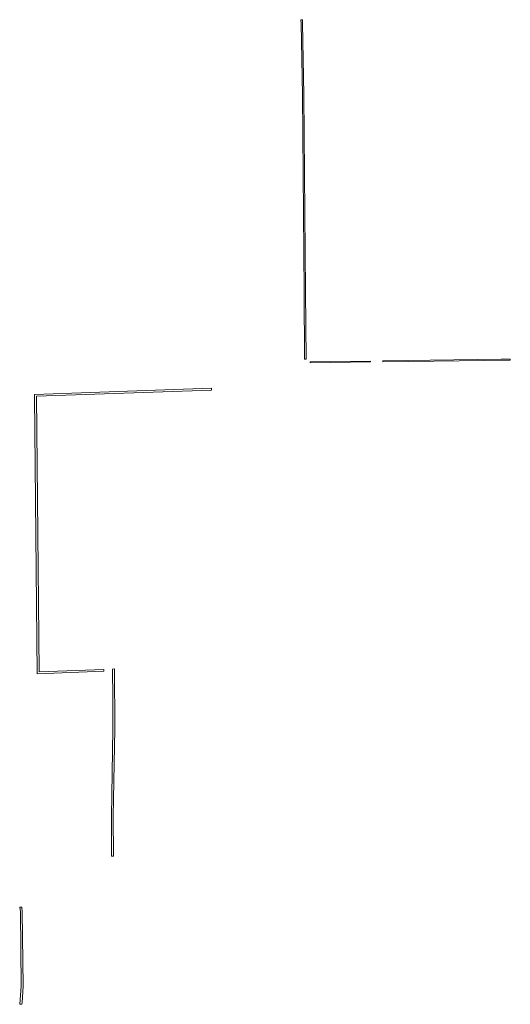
# Model space of a CAD drawing. Extents: x 211930 to 222589, y 569015 to 577578.
# Tile 80 of 95: x 222027 to 222293, y 575852 to 576386. Entities that reach past the tile are written whole.
import ezdxf

# ---------------------------------------------------------------- set-up
doc = ezdxf.new("R2010")
doc.units = 0
doc.layers.add('016 Alles planjaar 2023', color=72, linetype='Continuous', lineweight=20, true_color=0x1e90ff)

msp = doc.modelspace()

# ---------------------------------------------------------------- hatches: boundary and pattern name
at = {"layer": '016 Alles planjaar 2023', "true_color": 0x1e90ff}
h = msp.add_hatch(dxfattribs=at)
h.set_pattern_fill('DQ_CLEAR', color=72, style=0)
h.set_pattern_definition([])
h.paths.add_polyline_path([(222180.62, 576386.1), (222179.88, 576386.07), (222179.94, 576384), (222180.67, 576345.4), (222181.63, 576238.52), (222181.87, 576201.84), (222182.62, 576201.84), (222182.38, 576238.53), (222181.42, 576345.41), (222180.69, 576384.02), (222180.62, 576386.1)])
h = msp.add_hatch(dxfattribs=at)
h.set_pattern_fill('DQ_CLEAR', color=72, style=0)
h.set_pattern_definition([])
h.paths.add_polyline_path([(222217.66, 576200.88), (222184.85, 576200.45), (222184.85, 576199.95), (222217.67, 576200.38), (222217.66, 576200.88)])
h = msp.add_hatch(dxfattribs=at)
h.set_pattern_fill('DQ_CLEAR', color=72, style=0)
h.set_pattern_definition([])
h.paths.add_polyline_path([(222293.39, 576201.86), (222288.47, 576201.8), (222224.31, 576200.96), (222224.32, 576200.46), (222293.39, 576201.36), (222293.39, 576201.86)])
h = msp.add_hatch(dxfattribs=at)
h.set_pattern_fill('DQ_CLEAR', color=72, style=0)
h.set_pattern_definition([])
h.paths.add_polyline_path([(222035.42, 576182.73), (222035.43, 576181.88), (222036.88, 576031.18), (222072.98, 576032.52), (222072.94, 576033.52), (222037.87, 576032.22), (222036.43, 576181.76), (222131.42, 576185.09), (222131.38, 576186.09), (222035.42, 576182.73)])
h = msp.add_hatch(dxfattribs=at)
h.set_pattern_fill('DQ_CLEAR', color=72, style=0)
h.set_pattern_definition([])
h.paths.add_polyline_path([(222077.18, 575932.21), (222078.18, 575932.21), (222078.18, 575932.49), (222078.06, 575953.75), (222078.86, 576001.37), (222078.76, 576033.81), (222077.76, 576033.75), (222077.76, 576032.75), (222077.8, 576018.79), (222077.86, 576001.37), (222077.45, 575977.31), (222077.06, 575953.76), (222077.18, 575932.49), (222077.18, 575932.21)])
h = msp.add_hatch(dxfattribs=at)
h.set_pattern_fill('DQ_CLEAR', color=72, style=0)
h.set_pattern_definition([])
h.paths.add_polyline_path([(222028.66, 575901.78), (222028.6, 575904.44), (222027.36, 575904.49), (222027.78, 575901.92), (222028.2, 575861.71), (222027.45, 575851.92), (222028.56, 575851.79), (222028.64, 575852.53), (222029.21, 575861.85), (222028.66, 575901.78)])

# ---------------------------------------------------------------- linework, layer by layer
at = {"layer": '016 Alles planjaar 2023', "color": 14, "true_color": 0x004000}
for points in [[(222180.62, 576386.1), (222179.88, 576386.07), (222179.94, 576384), (222180.67, 576345.4), (222181.63, 576238.52), (222181.87, 576201.84), (222182.62, 576201.84), (222182.38, 576238.53), (222181.42, 576345.41), (222180.69, 576384.02), (222180.62, 576386.1)], [(222217.66, 576200.88), (222184.85, 576200.45), (222184.85, 576199.95), (222217.67, 576200.38), (222217.66, 576200.88)], [(222293.39, 576201.86), (222288.47, 576201.8), (222224.31, 576200.96), (222224.32, 576200.46), (222293.39, 576201.36), (222293.39, 576201.86)], [(222035.42, 576182.73), (222035.43, 576181.88), (222036.88, 576031.18), (222072.98, 576032.52), (222072.94, 576033.52), (222037.87, 576032.22), (222036.43, 576181.76), (222131.42, 576185.09), (222131.38, 576186.09), (222035.42, 576182.73)], [(222077.18, 575932.21), (222078.18, 575932.21), (222078.18, 575932.49), (222078.06, 575953.75), (222078.86, 576001.37), (222078.76, 576033.81), (222077.76, 576033.75), (222077.76, 576032.75), (222077.8, 576018.79), (222077.86, 576001.37), (222077.45, 575977.31), (222077.06, 575953.76), (222077.18, 575932.49), (222077.18, 575932.21)], [(222028.66, 575901.78), (222028.6, 575904.44), (222027.36, 575904.49), (222027.78, 575901.92), (222028.2, 575861.71), (222027.45, 575851.92), (222028.56, 575851.79), (222028.64, 575852.53), (222029.21, 575861.85), (222028.66, 575901.78)]]:
    msp.add_lwpolyline(points, close=True, dxfattribs=at)

doc.saveas('drawing.dxf')
